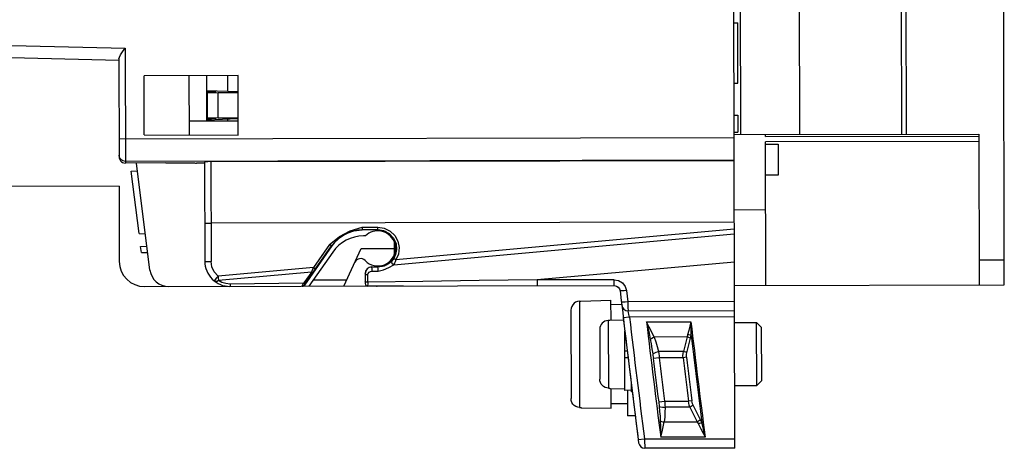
# Model space of a CAD drawing. Extents: x 0 to 420, y 0 to 297.
# Tile 22 of 27: x 279 to 318, y 114 to 132. Entities that reach past the tile are written whole.
import ezdxf

# ---------------------------------------------------------------- set-up
doc = ezdxf.new("R2010")
doc.units = 0
doc.header["$LTSCALE"] = 23.1
doc.layers.get('0').update_dxf_attribs({"linetype": 'CONTINUOUS'})

msp = doc.modelspace()

# ---------------------------------------------------------------- linework, layer by layer
at = {"color": 7, "linetype": 'CONTINUOUS'}
for p, q in [((307.341, 185.964), (307.46, 126.964)), ((309.691, 185.969), (309.81, 126.969)), ((313.759, 185.977), (313.878, 126.977)), ((313.941, 185.977), (314.06, 126.977)), ((317.972, 120.985), (317.841, 185.985)), ((307.235, 114.488), (307.198, 132.78)), ((307.201, 131.418), (307.351, 131.411)), ((307.356, 129.017), (307.351, 131.411)), ((265.45, 130.831), (282.953, 130.408)), ((282.704, 129.914), (265.496, 130.33)), ((282.953, 130.408), (282.962, 125.831)), ((282.704, 129.981), (282.712, 126.079)), ((287.455, 129.312), (283.705, 129.305)), ((283.71, 126.962), (283.705, 129.305)), ((285.51, 126.95), (285.505, 129.308)), ((286.209, 127.51), (286.205, 129.31)), ((287.042, 128.675), (287.045, 129.312)), ((287.46, 126.937), (287.455, 129.312)), ((287.456, 128.661), (286.206, 128.703)), ((286.578, 128.658), (286.206, 128.671)), ((286.578, 128.658), (286.231, 128.649)), ((286.231, 128.644), (286.656, 128.63)), ((286.233, 127.614), (286.231, 128.644)), ((307.206, 129.009), (307.356, 129.017)), ((287.456, 128.631), (286.656, 128.63)), ((286.658, 127.63), (286.656, 128.63)), ((285.509, 127.508), (287.459, 127.512)), ((286.58, 127.601), (286.206, 127.586)), ((286.207, 127.555), (287.459, 127.601)), ((286.658, 127.63), (286.233, 127.614)), ((286.58, 127.601), (286.234, 127.609)), ((286.658, 127.63), (287.458, 127.631)), ((287.039, 127.512), (287.039, 127.585)), ((307.208, 127.743), (307.358, 127.736)), ((307.358, 127.736), (307.36, 127.064)), ((282.71, 126.799), (307.21, 126.848)), ((283.71, 126.962), (287.46, 126.937)), ((307.21, 127.063), (307.36, 127.064)), ((307.21, 126.963), (316.96, 126.983)), ((308.46, 126.887), (308.46, 126.966)), ((308.46, 126.887), (316.96, 126.904)), ((316.96, 126.695), (308.46, 126.678)), ((316.96, 126.983), (316.972, 120.983)), ((308.472, 120.966), (308.46, 126.678)), ((308.461, 126.587), (308.961, 126.588)), ((308.961, 126.588), (308.963, 125.346)), ((282.731, 126.053), (282.711, 126.149)), ((307.212, 125.948), (282.962, 125.899)), ((286.367, 125.891), (307.212, 125.933)), ((284.575, 125.842), (282.962, 125.831)), ((283.196, 125.514), (283.447, 125.519)), ((283.507, 123.024), (283.196, 125.514)), ((283.94, 121.575), (283.408, 125.834)), ((285.776, 125.834), (285.801, 125.833)), ((286.117, 125.832), (285.801, 125.833)), ((286.117, 125.871), (286.125, 121.921)), ((286.367, 125.891), (286.375, 121.917)), ((308.963, 125.346), (308.463, 125.345)), ((282.714, 124.914), (272.523, 124.894)), ((282.714, 124.914), (282.72, 121.914)), ((308.466, 123.966), (307.216, 123.963)), ((307.217, 123.477), (286.372, 123.435)), ((292.398, 123.28), (293.017, 123.281)), ((292.398, 123.28), (292.398, 123.17)), ((293.017, 123.183), (292.398, 123.182)), ((293.017, 123.171), (292.398, 123.17)), ((293.017, 123.183), (293.017, 123.281)), ((293.017, 123.171), (293.017, 123.183)), ((307.217, 123.204), (293.735, 121.979)), ((283.507, 123.024), (283.759, 123.02)), ((292.528, 122.934), (292.449, 122.934)), ((293.658, 122.799), (293.531, 122.964)), ((293.65, 121.788), (307.218, 123.019)), ((293.743, 122.562), (293.658, 122.799)), ((283.57, 122.515), (283.822, 122.52)), ((283.601, 122.274), (283.57, 122.515)), ((291.182, 122.534), (290.091, 120.972)), ((291.09, 122.596), (290.452, 121.68)), ((290.534, 121.625), (291.172, 122.541)), ((291.182, 122.534), (291.172, 122.541)), ((291.662, 120.932), (292.358, 122.434)), ((292.358, 122.434), (293.669, 122.436)), ((293.664, 122.708), (293.669, 122.436)), ((293.669, 122.436), (293.665, 122.165)), ((293.745, 122.561), (293.719, 122.634)), ((293.719, 122.24), (293.719, 122.631)), ((293.744, 122.308), (293.743, 122.562)), ((293.744, 122.305), (293.745, 122.561)), ((283.601, 122.274), (283.853, 122.27)), ((291.222, 122.292), (290.272, 120.929)), ((293.492, 121.869), (293.659, 122.071)), ((293.722, 122.19), (293.65, 122.034)), ((293.659, 122.071), (293.744, 122.308)), ((293.719, 122.237), (293.744, 122.305)), ((293.838, 122.213), (293.735, 121.979)), ((316.97, 121.983), (317.97, 121.985)), ((290.452, 121.68), (286.655, 121.335)), ((292.595, 121.618), (292.537, 121.536)), ((292.77, 121.697), (293.02, 121.698)), ((292.77, 121.697), (292.77, 121.69)), ((293.02, 121.691), (292.77, 121.69)), ((293.02, 121.691), (293.02, 121.698)), ((293.599, 121.962), (293.57, 121.93)), ((293.679, 121.843), (293.65, 121.788)), ((307.22, 121.888), (299.359, 121.185)), ((290.378, 121.491), (286.671, 121.155)), ((290.18, 121.217), (290.062, 121.057)), ((290.14, 121.048), (290.252, 121.212)), ((290.252, 121.212), (290.356, 121.364)), ((292.513, 121.434), (292.508, 121.434)), ((292.508, 121.434), (292.509, 121.034)), ((292.537, 121.536), (292.513, 121.434)), ((292.776, 121.527), (293.026, 121.529)), ((302.434, 121.191), (299.359, 121.185)), ((283.722, 120.916), (302.433, 120.954)), ((290.033, 120.989), (290.062, 121.057)), ((290.089, 120.972), (290.1, 120.988)), ((290.091, 120.972), (290.089, 120.972)), ((290.1, 120.988), (290.116, 121.013)), ((290.116, 121.013), (290.14, 121.048)), ((290.123, 121.041), (290.14, 121.048)), ((290.45, 121.184), (291.78, 121.187)), ((292.526, 121.11), (292.511, 121.129)), ((294.022, 120.944), (294.022, 120.937)), ((302.433, 120.954), (302.518, 120.939)), ((307.222, 120.963), (317.972, 120.985)), ((302.919, 120.76), (302.972, 120.31)), ((301.046, 120.331), (301.104, 120.333)), ((301.046, 120.331), (301.055, 116.107)), ((301.104, 120.342), (302.304, 120.372)), ((301.104, 120.342), (301.104, 120.333)), ((302.306, 119.586), (302.304, 120.372)), ((302.734, 120.198), (302.304, 120.197)), ((307.223, 120.319), (302.972, 120.31)), ((300.705, 119.979), (300.712, 116.459)), ((303.043, 119.705), (302.795, 119.676)), ((302.795, 119.676), (303.391, 114.825)), ((302.985, 119.955), (307.224, 119.963)), ((307.224, 119.713), (303.043, 119.705)), ((302.256, 119.57), (302.198, 119.569)), ((302.198, 119.569), (302.203, 116.878)), ((302.256, 119.585), (302.804, 119.598)), ((302.256, 119.585), (302.256, 119.57)), ((303.72, 119.514), (305.487, 119.518)), ((307.225, 119.482), (308.106, 119.484)), ((308.306, 119.284), (308.106, 119.484)), ((308.111, 116.984), (308.106, 119.484)), ((308.31, 117.184), (308.306, 119.284)), ((301.856, 119.213), (301.86, 117.233)), ((302.861, 116.787), (302.856, 119.161)), ((305.336, 118.911), (304.027, 118.908)), ((305.336, 118.911), (305.187, 118.329)), ((305.325, 118.285), (305.474, 118.867)), ((302.954, 118.35), (302.858, 118.35)), ((302.859, 118.1), (302.983, 118.1)), ((304.23, 118.084), (303.992, 118.055)), ((305.187, 118.329), (304.2, 118.327)), ((305.175, 118.086), (304.23, 118.084)), ((305.313, 118.103), (305.175, 118.086)), ((302.203, 116.878), (302.261, 116.877)), ((302.261, 116.877), (302.261, 116.862)), ((303.111, 117.063), (303.111, 116.725)), ((307.23, 116.982), (308.111, 116.984)), ((308.31, 117.184), (308.111, 116.984)), ((302.261, 116.862), (302.861, 116.85)), ((302.313, 116.072), (302.311, 116.861)), ((303.111, 116.788), (302.861, 116.787)), ((302.961, 116.787), (302.963, 115.773)), ((303.152, 116.725), (303.111, 116.725)), ((301.055, 116.107), (301.113, 116.106)), ((301.113, 116.106), (301.113, 116.097)), ((301.113, 116.097), (302.313, 116.072)), ((302.962, 116.248), (302.312, 116.247)), ((304.205, 116.326), (304.443, 116.356)), ((304.443, 116.356), (305.389, 116.358)), ((305.445, 116.115), (304.458, 116.113)), ((305.526, 116.375), (305.389, 116.358)), ((305.445, 116.115), (305.739, 115.534)), ((305.876, 115.612), (305.583, 116.193)), ((303.271, 115.774), (302.963, 115.773)), ((304.428, 115.531), (305.739, 115.534)), ((306.055, 114.928), (304.285, 114.925)), ((303.391, 114.825), (303.639, 114.856)), ((303.639, 114.856), (307.234, 114.864)), ((307.235, 114.488), (303.655, 114.481))]:
    msp.add_line(p, q, dxfattribs=at)
for points in [[(282.704, 129.981), (282.722, 130.051), (282.773, 130.145), (282.849, 130.262), (282.953, 130.408)], [(282.712, 126.079), (282.718, 126.025), (282.735, 125.974), (282.764, 125.927), (282.803, 125.887), (282.851, 125.856), (282.905, 125.837), (282.962, 125.831)], [(282.962, 125.899), (282.866, 125.918), (282.785, 125.972), (282.731, 126.053)], [(284.575, 125.842), (284.682, 125.843), (284.791, 125.843), (284.9, 125.844), (285.006, 125.844), (285.108, 125.843), (285.203, 125.843), (285.294, 125.843), (285.378, 125.842), (285.451, 125.842), (285.51, 125.841), (285.558, 125.84), (285.597, 125.84), (285.632, 125.839), (285.664, 125.838), (285.692, 125.837), (285.716, 125.836)], [(285.716, 125.836), (285.751, 125.835), (285.776, 125.834)], [(286.367, 125.891), (286.242, 125.884), (286.152, 125.877), (286.118, 125.871)], [(286.122, 123.439), (286.14, 123.439), (286.193, 123.435), (286.275, 123.435), (286.372, 123.435)], [(291.09, 122.596), (291.486, 122.904), (291.92, 123.131), (292.398, 123.28)], [(291.172, 122.541), (291.412, 122.806), (291.709, 123.008), (292.044, 123.136), (292.398, 123.182)], [(292.398, 123.17), (292.221, 123.158), (292.046, 123.124), (291.877, 123.07), (291.714, 122.996), (291.562, 122.905), (291.421, 122.797), (291.293, 122.673), (291.182, 122.534)], [(293.017, 123.281), (293.273, 123.243), (293.505, 123.128), (293.692, 122.95), (293.816, 122.723), (293.866, 122.469), (293.838, 122.213)], [(293.017, 123.183), (293.249, 123.145), (293.47, 123.028), (293.643, 122.845)], [(293.329, 123.103), (293.267, 123.129), (293.017, 123.171)], [(293.33, 123.103), (293.347, 123.095), (293.408, 123.061), (293.467, 123.021), (293.514, 122.98), (293.531, 122.964)], [(293.643, 122.845), (293.745, 122.623), (293.766, 122.394), (293.722, 122.19)], [(291.172, 122.541), (291.161, 122.548), (291.13, 122.568), (291.09, 122.596)], [(293.65, 122.034), (293.626, 121.997), (293.599, 121.962)], [(293.735, 121.979), (293.692, 122.006), (293.661, 122.027), (293.651, 122.034)], [(293.735, 121.979), (293.707, 121.908), (293.679, 121.843)], [(286.125, 121.921), (286.144, 121.919), (286.196, 121.918), (286.277, 121.917), (286.375, 121.917)], [(286.655, 121.335), (286.504, 121.498), (286.409, 121.698), (286.375, 121.917)], [(290.356, 121.364), (290.476, 121.541), (290.503, 121.58), (290.534, 121.625)], [(290.378, 121.491), (290.401, 121.545), (290.425, 121.609), (290.452, 121.68)], [(290.452, 121.68), (290.492, 121.652), (290.522, 121.632), (290.534, 121.625)], [(292.77, 121.697), (292.673, 121.677), (292.588, 121.62), (292.53, 121.534), (292.508, 121.434)], [(292.77, 121.69), (292.677, 121.671), (292.595, 121.618)], [(292.77, 121.69), (292.771, 121.678), (292.773, 121.648), (292.775, 121.607), (292.777, 121.565), (292.776, 121.527)], [(293.57, 121.93), (293.484, 121.852), (293.355, 121.771), (293.192, 121.712), (293.02, 121.691)], [(293.02, 121.698), (293.269, 121.741), (293.492, 121.869)], [(293.026, 121.529), (293.027, 121.567), (293.027, 121.609), (293.025, 121.649), (293.023, 121.679), (293.02, 121.691)], [(293.026, 121.529), (293.24, 121.587), (293.45, 121.673), (293.65, 121.788)], [(293.65, 121.788), (293.61, 121.815), (293.579, 121.856), (293.563, 121.898), (293.57, 121.93)], [(286.655, 121.335), (286.595, 121.263), (286.544, 121.2), (286.511, 121.158), (286.498, 121.145)], [(286.655, 121.335), (286.661, 121.268), (286.671, 121.155)], [(290.378, 121.491), (290.285, 121.362), (290.18, 121.217)], [(290.378, 121.491), (290.408, 121.488), (290.435, 121.494), (290.453, 121.508)], [(292.513, 121.434), (292.513, 121.336), (292.512, 121.234), (292.511, 121.129)], [(292.618, 121.379), (292.57, 121.386), (292.53, 121.407), (292.513, 121.434)], [(292.615, 121.092), (292.616, 121.191), (292.617, 121.287), (292.618, 121.379)], [(292.618, 121.379), (292.636, 121.441), (292.673, 121.488), (292.723, 121.518), (292.776, 121.527)], [(302.434, 121.191), (302.603, 121.16), (302.757, 121.066), (302.869, 120.924), (302.919, 120.76)], [(302.434, 121.023), (302.434, 121.101), (302.434, 121.191)], [(286.671, 121.155), (286.614, 121.125), (286.551, 121.121), (286.498, 121.145)], [(287.141, 121.017), (286.961, 121.033), (286.807, 121.08), (286.671, 121.155)], [(287.141, 121.017), (287.137, 120.967), (287.132, 120.935), (287.127, 120.923)], [(290.062, 121.057), (289.075, 121.043), (287.141, 121.017)], [(290.007, 120.929), (290.013, 120.944), (290.033, 120.989)], [(290.007, 120.929), (290.039, 120.934), (290.067, 120.949), (290.089, 120.972)], [(290.009, 120.929), (290.042, 120.934), (290.069, 120.948), (290.091, 120.972)], [(290.062, 121.057), (290.096, 121.044), (290.123, 121.041)], [(292.511, 121.129), (292.511, 121.081), (292.51, 121.049), (292.509, 121.034)], [(292.509, 121.034), (292.523, 120.984), (292.559, 120.948), (292.61, 120.935)], [(292.615, 121.092), (292.564, 121.096), (292.526, 121.11)], [(292.615, 121.092), (292.614, 121.013), (292.612, 120.958), (292.61, 120.935)], [(294.022, 120.944), (293.549, 120.939), (293.078, 120.938), (292.61, 120.935)], [(299.359, 121.185), (297.056, 121.153), (294.808, 121.122), (292.615, 121.092)], [(299.359, 121.185), (299.359, 121.091), (299.359, 121.013), (299.359, 120.965), (299.358, 120.948)], [(302.433, 120.954), (302.434, 120.971), (302.434, 121.023)], [(302.518, 120.939), (302.592, 120.894), (302.645, 120.826), (302.67, 120.745)], [(302.919, 120.76), (302.824, 120.75), (302.744, 120.744), (302.689, 120.742), (302.67, 120.745)], [(301.046, 120.331), (300.969, 120.321), (300.897, 120.294), (300.833, 120.252), (300.779, 120.196), (300.739, 120.13), (300.713, 120.057), (300.705, 119.979)], [(302.972, 120.31), (302.875, 120.3), (302.795, 120.294), (302.741, 120.292), (302.722, 120.294)], [(302.972, 120.31), (302.977, 120.173), (302.982, 120.058), (302.984, 119.982), (302.985, 119.955)], [(303.043, 119.705), (303.021, 119.8), (303.002, 119.882), (302.99, 119.937), (302.985, 119.955)], [(302.198, 119.569), (302.131, 119.56), (302.066, 119.539), (302.008, 119.506), (301.956, 119.462), (301.914, 119.409), (301.883, 119.349), (301.863, 119.283), (301.856, 119.213)], [(304.027, 118.908), (303.932, 119.103), (303.83, 119.305), (303.72, 119.514)], [(303.72, 119.514), (303.77, 119.287), (303.82, 119.057), (303.867, 118.829)], [(305.487, 119.518), (305.443, 119.348), (305.399, 119.173), (305.359, 119.003)], [(305.497, 118.968), (305.493, 119.158), (305.49, 119.345), (305.487, 119.518)], [(303.867, 118.829), (303.914, 118.856), (303.969, 118.884), (304.027, 118.908)], [(304.027, 118.908), (304.088, 118.723), (304.145, 118.529), (304.2, 118.327)], [(305.359, 119.003), (305.352, 118.972), (305.345, 118.942), (305.336, 118.911)], [(305.474, 118.867), (305.432, 118.883), (305.385, 118.898), (305.336, 118.911)], [(305.497, 118.968), (305.454, 118.981), (305.408, 118.993), (305.359, 119.003)], [(305.474, 118.867), (305.482, 118.901), (305.49, 118.934), (305.497, 118.968)], [(303.867, 118.829), (303.903, 118.636), (303.937, 118.439), (303.968, 118.238)], [(303.968, 118.238), (304.019, 118.27), (304.103, 118.302), (304.2, 118.327)], [(303.968, 118.238), (303.976, 118.178), (303.984, 118.117), (303.992, 118.055)], [(304.2, 118.327), (304.211, 118.247), (304.221, 118.166), (304.23, 118.084)], [(305.175, 118.086), (305.171, 118.167), (305.175, 118.248), (305.187, 118.329)], [(305.325, 118.285), (305.282, 118.301), (305.235, 118.316), (305.187, 118.329)], [(305.313, 118.103), (305.309, 118.163), (305.313, 118.224), (305.325, 118.285)], [(302.203, 116.878), (302.136, 116.886), (302.072, 116.907), (302.013, 116.94), (301.961, 116.984), (301.918, 117.037), (301.887, 117.098), (301.867, 117.163), (301.86, 117.233)], [(301.055, 116.107), (300.978, 116.117), (300.906, 116.144), (300.841, 116.186), (300.787, 116.242), (300.746, 116.308), (300.721, 116.381), (300.712, 116.459)], [(304.205, 116.326), (304.212, 116.265), (304.219, 116.205), (304.225, 116.145)], [(304.225, 116.145), (304.28, 116.127), (304.363, 116.116), (304.458, 116.113)], [(304.225, 116.145), (304.243, 115.951), (304.258, 115.76), (304.268, 115.572)], [(304.458, 116.113), (304.453, 115.912), (304.444, 115.717), (304.428, 115.531)], [(304.443, 116.356), (304.45, 116.274), (304.455, 116.192), (304.458, 116.113)], [(305.445, 116.115), (305.418, 116.197), (305.4, 116.278), (305.389, 116.358)], [(305.583, 116.193), (305.541, 116.167), (305.494, 116.14), (305.445, 116.115)], [(305.583, 116.193), (305.556, 116.254), (305.537, 116.315), (305.526, 116.375)], [(304.268, 115.572), (304.319, 115.553), (304.373, 115.537), (304.428, 115.531)], [(304.268, 115.572), (304.275, 115.361), (304.28, 115.145), (304.285, 114.925)], [(304.285, 114.925), (304.338, 115.134), (304.386, 115.336), (304.428, 115.531)], [(305.876, 115.612), (305.834, 115.585), (305.788, 115.559), (305.739, 115.534)], [(305.739, 115.534), (305.755, 115.503), (305.771, 115.473), (305.787, 115.442)], [(305.924, 115.511), (305.882, 115.487), (305.836, 115.464), (305.787, 115.442)], [(305.787, 115.442), (305.879, 115.259), (305.971, 115.084), (306.055, 114.928)], [(305.924, 115.511), (305.909, 115.545), (305.893, 115.579), (305.876, 115.612)], [(306.055, 114.928), (306.014, 115.105), (305.97, 115.304), (305.924, 115.511)], [(303.639, 114.856), (303.645, 114.713), (303.651, 114.591), (303.654, 114.51), (303.655, 114.481)]]:
    msp.add_lwpolyline(points, dxfattribs=at)
for centre, radius, start, end in [((292.452, 121.434), 1.5, 90.1151, 145.1151), ((293.019, 122.435), 0.7, 22.9237, 134.5304), ((293.019, 122.435), 0.7, 223.5843, 0.1151), ((292.331, 121.78), 0.25, 43.5843, 155.1151), ((283.72, 121.916), 1, 180.1151, 270.1151), ((287.125, 121.923), 1, 180.1151, 270.1152), ((284.684, 121.668), 0.75, 187.1151, 270.1151), ((292.969, 121.685), 0.75, 270.1339, 271.6977), ((813.254, 179.93), 514.003, 186.61208, 187.29092), ((302.984, 120.205), 0.25, 186.6759, 270.1152), ((813.254, 179.93), 513.753, 186.73204, 187.27687), ((813.254, 179.93), 513.103, 186.76208, 187.27842), ((813.254, 179.93), 511.348, 186.785, 187.30314), ((813.254, 179.93), 511.404, 186.84623, 187.23656), ((813.254, 179.93), 513.008, 186.92744, 187.12202), ((813.254, 179.93), 512.768, 186.92744, 187.12202), ((813.254, 179.93), 511.829, 186.93999, 187.13494), ((813.254, 179.93), 511.691, 186.93999, 187.13494), ((303.655, 114.731), 0.25, 187.2909, 270.1152)]:
    msp.add_arc(centre, radius, start, end, dxfattribs=at)

doc.saveas('drawing.dxf')
